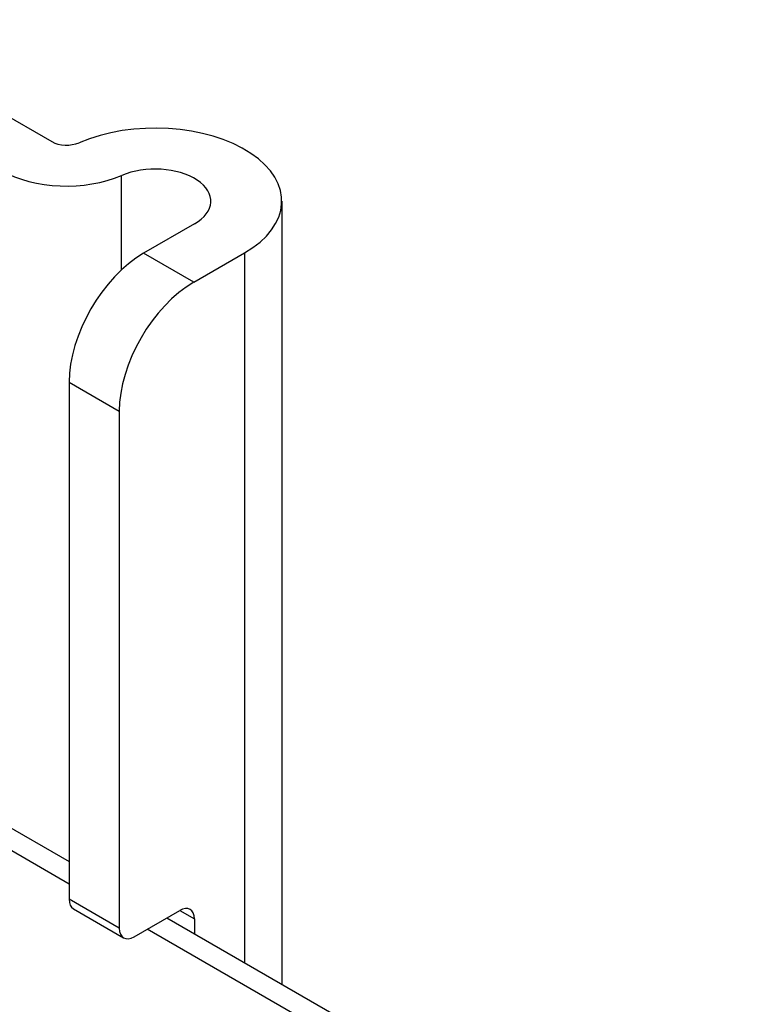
# Model space of a CAD drawing. Header units: inches. Extents: x 532.4 to 626.5, y 208.9 to 290.2.
# Tile 44 of 122: x 542.3 to 543.4, y 288.6 to 290. Entities that reach past the tile are written whole.
import ezdxf

# ---------------------------------------------------------------- set-up
doc = ezdxf.new("R2010")
doc.units = ezdxf.units.IN
doc.header["$MEASUREMENT"] = 0
doc.layers.add('Visible Edges(ANSI)', color=7, linetype='Continuous', lineweight=25)
doc.layers.add('Visible Tangent Edges(ANSI)', color=7, linetype='Continuous', lineweight=25)

msp = doc.modelspace()

# ---------------------------------------------------------------- linework, layer by layer
at = {"layer": 'Visible Edges(ANSI)'}
for p, q in [((542.0515, 290.0127), (542.3643, 289.8321)), ((542.7048, 289.7438), (542.7048, 288.5839)), ((542.5756, 289.7101), (542.5003, 289.6667)), ((542.5745, 289.6238), (542.6498, 289.6673)), ((542.39, 289.4756), (542.39, 288.7097)), ((542.4642, 289.4327), (542.4642, 288.6669)), ((541.725, 289.1496), (542.39, 288.7657)), ((542.3964, 288.6955), (542.4707, 288.6527)), ((542.4862, 288.6542), (542.5537, 288.6932)), ((542.5346, 288.6822), (583.9392, 264.7772)), ((542.5756, 288.6805), (542.5756, 288.6585))]:
    msp.add_line(p, q, dxfattribs=at)
for centre, major_axis, start_param, end_param in [((542.5173, 289.7438), (0.1875, 0), 5.497787, 8.497023), ((542.3862, 289.8448), (0.031, 0), 3.926991, 5.35543), ((542.5173, 289.7438), (0.0825, 0), 5.497787, 8.497023), ((542.3862, 289.8448), (-0.136, 0), 0.785398, 2.213838), ((542.5003, 289.5393), (-0.078, -0.1351), 3.926991, 5.497787), ((542.5745, 289.4964), (0.078, 0.1351), 0.785398, 2.356194), ((542.4119, 288.7224), (-0.0155, -0.0268), 5.497787, 6.283185), ((542.5537, 288.6679), (0.0155, 0.0268), 5.497787, 7.068583), ((542.4862, 288.6795), (-0.0155, -0.0268), 5.497787, 7.068583)]:
    msp.add_ellipse(centre, major_axis=major_axis, ratio=0.57735, start_param=start_param, end_param=end_param, dxfattribs=at)
at = {"layer": 'Visible Tangent Edges(ANSI)'}
for p, q in [((542.4678, 289.6423), (542.4678, 289.7819)), ((542.5745, 289.6238), (542.5003, 289.6667)), ((542.6498, 289.6673), (542.6498, 288.6156)), ((542.39, 289.4756), (542.4642, 289.4327)), ((542.39, 288.7322), (541.696, 289.1329)), ((542.4642, 288.6669), (542.39, 288.7097)), ((542.5537, 288.6932), (542.5756, 288.6805)), ((583.8897, 264.7723), (542.5056, 288.6654))]:
    msp.add_line(p, q, dxfattribs=at)

doc.saveas('drawing.dxf')
